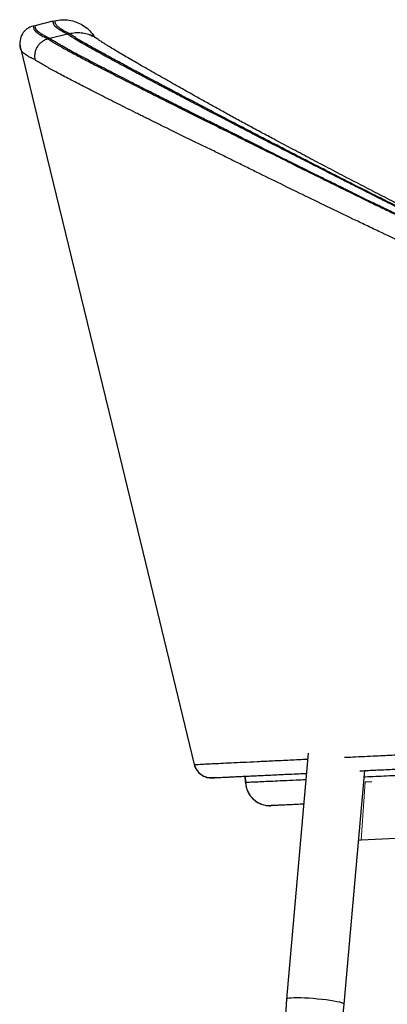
# Model space of a CAD drawing. Header units: millimetres. Extents: x 76 to 204, y 91 to 184.
# Tile 3 of 21: x 76 to 86, y 105 to 131. Entities that reach past the tile are written whole.
import ezdxf

# ---------------------------------------------------------------- set-up
doc = ezdxf.new("R2010")
doc.units = ezdxf.units.MM

msp = doc.modelspace()

# ---------------------------------------------------------------- linework, layer by layer
at = {"color": 7, "linetype": 'Continuous', "lineweight": 25}
for p, q in [((77.188, 130.509), (76.722, 130.396)), ((77.188, 130.509), (77.237, 130.521)), ((76.722, 130.396), (76.673, 130.384)), ((77.563, 130.179), (77.612, 130.191)), ((77.108, 130.067), (77.061, 130.055)), ((77.563, 130.179), (77.108, 130.067)), ((83.791, 111.577), (83.233, 105.206)), ((84.728, 105.076), (85.257, 111.122)), ((81.286, 110.944), (81.388, 110.948)), ((82.162, 110.976), (82.17, 110.82)), ((82.17, 110.82), (82.163, 110.976)), ((93.239, 109.693), (85.166, 109.321)), ((83.233, 105.206), (82.318, 91.305)), ((83.215, 91.226), (84.728, 105.075))]:
    msp.add_line(p, q, dxfattribs=at)
at = {"color": 8, "linetype": 'Continuous', "lineweight": 25}
for p, q in [((80.845, 111.279), (80.845, 111.279)), ((82.17, 110.82), (82.163, 110.976))]:
    msp.add_line(p, q, dxfattribs=at)
at = {"color": 144, "linetype": 'Continuous', "lineweight": 18}
for p, q in [((85.268, 110.828), (85.166, 109.321)), ((85.441, 110.835), (85.268, 110.828)), ((85.166, 109.321), (85.099, 109.318))]:
    msp.add_line(p, q, dxfattribs=at)
at = {"color": 7, "linetype": 'Continuous', "lineweight": 25, "flags": 128}
for points in [[(76.342, 129.84), (76.342, 129.84), (76.343, 129.835), (76.344, 129.834), (76.344, 129.834), (76.344, 129.834), (76.344, 129.834), (76.344, 129.834), (76.344, 129.834), (76.344, 129.834), (76.338, 129.863), (76.335, 129.881), (76.334, 129.89), (76.334, 129.889), (76.335, 129.878), (76.338, 129.852), (76.345, 129.811), (76.352, 129.785)], [(76.347, 129.82), (76.954, 127.32), (78.707, 120.093), (79.708, 115.966), (80.419, 113.034), (80.844, 111.281), (80.845, 111.279)], [(80.845, 111.279), (80.845, 111.279), (80.845, 111.279)], [(84.728, 105.075), (84.723, 105.085), (84.701, 105.099), (84.662, 105.113), (84.608, 105.128), (84.538, 105.143), (84.456, 105.158), (84.362, 105.173), (84.26, 105.187), (84.151, 105.2), (84.038, 105.212), (83.923, 105.222), (83.81, 105.23), (83.701, 105.236), (83.599, 105.239), (83.505, 105.241), (83.423, 105.24), (83.353, 105.237), (83.299, 105.231), (83.26, 105.223), (83.238, 105.214), (83.233, 105.206)]]:
    msp.add_lwpolyline(points, dxfattribs=at)
at = {"color": 7, "linetype": 'Continuous', "lineweight": 25}
for centre, radius, start, end in [((81.282, 111.385), 0.45, 193.6275, 276.0723), ((82.804, 110.849), 0.635, 182.6204, 272.6033)]:
    msp.add_arc(centre, radius, start, end, dxfattribs=at)
for points, knots in [([(77.563, 130.179), (77.539, 130.19), (77.515, 130.202), (77.482, 130.218), (77.471, 130.224), (77.455, 130.232), (77.45, 130.234), (77.44, 130.24), (77.435, 130.243), (77.411, 130.256), (77.394, 130.266), (77.369, 130.282), (77.362, 130.287), (77.351, 130.295), (77.347, 130.297), (77.34, 130.302), (77.336, 130.305), (77.326, 130.312), (77.32, 130.317), (77.307, 130.326), (77.301, 130.331), (77.283, 130.344), (77.272, 130.353), (77.257, 130.366), (77.252, 130.37), (77.244, 130.379), (77.24, 130.383), (77.233, 130.391), (77.229, 130.395), (77.225, 130.401), (77.223, 130.403), (77.22, 130.407), (77.219, 130.409), (77.213, 130.418), (77.21, 130.426), (77.205, 130.44), (77.203, 130.447), (77.201, 130.459), (77.199, 130.465), (77.197, 130.473), (77.197, 130.475), (77.195, 130.48), (77.195, 130.482), (77.19, 130.501), (77.188, 130.509), (77.188, 130.509)], [0.0000131, 0.0000131, 0.0000131, 0.0000131, 0.0312826, 0.0312826, 0.0469173, 0.0469173, 0.0547346, 0.0547346, 0.062552, 0.062552, 0.0938214, 0.0938214, 0.1094562, 0.1094562, 0.1172735, 0.1172735, 0.1250909, 0.1250909, 0.1407256, 0.1407256, 0.1563603, 0.1563603, 0.1876297, 0.1876297, 0.2032645, 0.2032645, 0.2188992, 0.2188992, 0.2345339, 0.2345339, 0.2423512, 0.2423512, 0.2501686, 0.2501686, 0.281438, 0.281438, 0.3127075, 0.3127075, 0.3439769, 0.3439769, 0.3596116, 0.3596116, 0.3752463, 0.3752463, 0.5003241, 0.5003241, 0.5003241, 0.5003241]), ([(77.237, 130.521), (77.298, 130.532), (77.421, 130.555), (77.608, 130.542), (77.79, 130.496), (77.959, 130.415), (78.107, 130.301), (78.21, 130.194), (78.251, 130.121), (78.261, 130.102)], [0, 0, 0, 0, 0.1574798, 0.3149597, 0.4724395, 0.6299194, 0.7873992, 0.9448791, 1, 1, 1, 1]), ([(77.611, 130.191), (77.587, 130.202), (77.564, 130.213), (77.52, 130.235), (77.499, 130.246), (77.461, 130.267), (77.443, 130.278), (77.411, 130.298), (77.396, 130.308), (77.376, 130.323), (77.369, 130.328), (77.356, 130.338), (77.35, 130.342), (77.332, 130.356), (77.321, 130.365), (77.301, 130.382), (77.293, 130.39), (77.278, 130.407), (77.272, 130.415), (77.262, 130.43), (77.259, 130.438), (77.254, 130.452), (77.252, 130.459), (77.248, 130.477), (77.245, 130.488), (77.239, 130.513), (77.237, 130.521), (77.237, 130.521)], [0, 0, 0, 0, 0.0625, 0.0625, 0.125, 0.125, 0.1875, 0.1875, 0.25, 0.25, 0.28125, 0.28125, 0.3125, 0.3125, 0.375, 0.375, 0.4375, 0.4375, 0.5, 0.5, 0.5625, 0.5625, 0.625, 0.625, 0.75, 0.75, 1, 1, 1, 1]), ([(76.673, 130.384), (76.616, 130.371), (76.562, 130.345), (76.466, 130.276), (76.426, 130.232), (76.364, 130.131), (76.344, 130.075), (76.326, 129.958), (76.328, 129.898), (76.342, 129.841)], [0, 0, 0, 0, 0.25, 0.25, 0.5, 0.5, 0.75, 0.75, 1, 1, 1, 1]), ([(76.673, 130.384), (76.673, 130.384), (76.675, 130.376), (76.682, 130.349), (76.685, 130.338), (76.689, 130.319), (76.691, 130.312), (76.696, 130.297), (76.7, 130.29), (76.711, 130.275), (76.717, 130.267), (76.729, 130.255), (76.733, 130.251), (76.742, 130.243), (76.747, 130.238), (76.757, 130.23), (76.763, 130.226), (76.774, 130.217), (76.78, 130.212), (76.793, 130.203), (76.799, 130.198), (76.812, 130.189), (76.819, 130.184), (76.84, 130.169), (76.856, 130.159), (76.889, 130.139), (76.907, 130.129), (76.946, 130.109), (76.967, 130.098), (77.001, 130.082), (77.012, 130.077), (77.03, 130.069), (77.036, 130.066), (77.049, 130.061), (77.055, 130.058), (77.061, 130.055)], [0, 0, 0, 0, 0.25, 0.25, 0.375, 0.375, 0.4375, 0.4375, 0.5, 0.5, 0.5625, 0.5625, 0.59375, 0.59375, 0.625, 0.625, 0.65625, 0.65625, 0.6875, 0.6875, 0.71875, 0.71875, 0.75, 0.75, 0.8125, 0.8125, 0.875, 0.875, 0.9375, 0.9375, 0.96875, 0.96875, 0.984375, 0.984375, 1, 1, 1, 1]), ([(77.108, 130.067), (77.083, 130.078), (77.059, 130.089), (77.024, 130.105), (77.013, 130.111), (76.996, 130.119), (76.991, 130.122), (76.981, 130.127), (76.975, 130.13), (76.96, 130.138), (76.951, 130.143), (76.932, 130.153), (76.924, 130.159), (76.907, 130.169), (76.899, 130.174), (76.888, 130.182), (76.884, 130.184), (76.877, 130.189), (76.873, 130.192), (76.863, 130.199), (76.856, 130.204), (76.846, 130.211), (76.843, 130.213), (76.837, 130.218), (76.834, 130.22), (76.819, 130.231), (76.807, 130.24), (76.795, 130.251), (76.792, 130.253), (76.787, 130.257), (76.785, 130.259), (76.778, 130.266), (76.774, 130.27), (76.767, 130.278), (76.763, 130.282), (76.759, 130.288), (76.757, 130.29), (76.754, 130.294), (76.753, 130.296), (76.747, 130.305), (76.743, 130.313), (76.738, 130.327), (76.737, 130.334), (76.734, 130.346), (76.733, 130.352), (76.731, 130.36), (76.73, 130.362), (76.729, 130.367), (76.728, 130.369), (76.724, 130.388), (76.722, 130.396), (76.722, 130.396)], [0.0000066, 0.0000066, 0.0000066, 0.0000066, 0.0312765, 0.0312765, 0.0469114, 0.0469114, 0.0547288, 0.0547288, 0.0625463, 0.0625463, 0.0781812, 0.0781812, 0.0938161, 0.0938161, 0.1094511, 0.1094511, 0.1172685, 0.1172685, 0.125086, 0.125086, 0.1407209, 0.1407209, 0.1485384, 0.1485384, 0.1563558, 0.1563558, 0.1876257, 0.1876257, 0.1954431, 0.1954431, 0.2032606, 0.2032606, 0.2188955, 0.2188955, 0.2345304, 0.2345304, 0.2423479, 0.2423479, 0.2501653, 0.2501653, 0.2814352, 0.2814352, 0.312705, 0.312705, 0.3439749, 0.3439749, 0.3596098, 0.3596098, 0.3752447, 0.3752447, 0.5003241, 0.5003241, 0.5003241, 0.5003241]), ([(77.612, 130.191), (77.662, 130.201), (77.765, 130.221), (77.92, 130.217), (78.073, 130.189), (78.216, 130.133), (78.318, 130.077), (78.365, 130.035), (78.375, 130.026)], [0, 0, 0, 0, 0.1879456, 0.3813429, 0.5692881, 0.7626805, 0.9506907, 1, 1, 1, 1]), ([(95.757, 121.173), (95.534, 121.285), (95.31, 121.395), (94.973, 121.558), (94.86, 121.611), (94.635, 121.718), (94.522, 121.772), (94.296, 121.877), (94.182, 121.93), (94.012, 122.009), (93.956, 122.035), (93.842, 122.088), (93.786, 122.114), (93.616, 122.193), (93.502, 122.245), (93.275, 122.35), (93.161, 122.402), (92.82, 122.558), (92.593, 122.662), (92.137, 122.87), (91.909, 122.974), (91.566, 123.13), (91.452, 123.182), (91.282, 123.26), (91.225, 123.286), (91.111, 123.338), (91.054, 123.364), (90.769, 123.494), (90.542, 123.598), (90.202, 123.755), (90.088, 123.807), (89.862, 123.912), (89.749, 123.964), (89.523, 124.069), (89.41, 124.122), (89.241, 124.2), (89.185, 124.227), (89.073, 124.279), (89.017, 124.306), (88.905, 124.358), (88.849, 124.384), (88.737, 124.437), (88.681, 124.464), (88.514, 124.543), (88.403, 124.595), (88.07, 124.754), (87.849, 124.86), (87.409, 125.072), (87.189, 125.179), (86.862, 125.339), (86.754, 125.393), (86.537, 125.5), (86.428, 125.554), (85.889, 125.822), (85.465, 126.036), (84.629, 126.459), (84.218, 126.669), (83.408, 127.084), (83.009, 127.289), (82.568, 127.517), (82.519, 127.542), (82.422, 127.593), (82.373, 127.618), (82.277, 127.669), (82.229, 127.694), (82.132, 127.745), (82.084, 127.77), (81.988, 127.82), (81.94, 127.845), (81.845, 127.894), (81.797, 127.919), (81.656, 127.993), (81.563, 128.042), (81.287, 128.186), (81.108, 128.28), (80.89, 128.394), (80.847, 128.417), (80.761, 128.462), (80.718, 128.484), (80.655, 128.518), (80.634, 128.529), (80.592, 128.551), (80.57, 128.562), (80.508, 128.595), (80.466, 128.617), (80.384, 128.66), (80.344, 128.682), (80.263, 128.724), (80.222, 128.746), (80.142, 128.788), (80.103, 128.809), (80.024, 128.85), (79.985, 128.871), (79.792, 128.973), (79.642, 129.053), (79.461, 129.149), (79.426, 129.169), (79.355, 129.207), (79.319, 129.225), (79.215, 129.281), (79.147, 129.318), (78.949, 129.424), (78.824, 129.492), (78.589, 129.62), (78.478, 129.681), (78.268, 129.796), (78.17, 129.851), (77.988, 129.955), (77.903, 130.004), (77.787, 130.074), (77.75, 130.098), (77.696, 130.132), (77.679, 130.144), (77.645, 130.167), (77.628, 130.179), (77.612, 130.191)], [0, 0, 0, 0, 0.03125, 0.03125, 0.046875, 0.046875, 0.0625, 0.0625, 0.078125, 0.078125, 0.085937, 0.085937, 0.09375, 0.09375, 0.109375, 0.109375, 0.125, 0.125, 0.15625, 0.15625, 0.1875, 0.1875, 0.203125, 0.203125, 0.210937, 0.210937, 0.21875, 0.21875, 0.25, 0.25, 0.265625, 0.265625, 0.28125, 0.28125, 0.296875, 0.296875, 0.304687, 0.304687, 0.3125, 0.3125, 0.320312, 0.320312, 0.328125, 0.328125, 0.34375, 0.34375, 0.375, 0.375, 0.40625, 0.40625, 0.421875, 0.421875, 0.4375, 0.4375, 0.5, 0.5, 0.5625, 0.5625, 0.625, 0.625, 0.632812, 0.632812, 0.640625, 0.640625, 0.648437, 0.648437, 0.65625, 0.65625, 0.664062, 0.664062, 0.671875, 0.671875, 0.6875, 0.6875, 0.71875, 0.71875, 0.726562, 0.726562, 0.734375, 0.734375, 0.738281, 0.738281, 0.742187, 0.742187, 0.75, 0.75, 0.757812, 0.757812, 0.765625, 0.765625, 0.773437, 0.773437, 0.78125, 0.78125, 0.8125, 0.8125, 0.820312, 0.820312, 0.828125, 0.828125, 0.84375, 0.84375, 0.875, 0.875, 0.90625, 0.90625, 0.9375, 0.9375, 0.96875, 0.96875, 0.984375, 0.984375, 0.992188, 0.992188, 1, 1, 1, 1]), ([(77.061, 130.055), (77.033, 130.048), (77.006, 130.038), (76.966, 130.02), (76.953, 130.013), (76.928, 129.999), (76.916, 129.99), (76.88, 129.965), (76.858, 129.945), (76.818, 129.902), (76.8, 129.879), (76.768, 129.829), (76.755, 129.803), (76.739, 129.762), (76.734, 129.748), (76.726, 129.719), (76.719, 129.691), (76.715, 129.662), (76.712, 129.633), (76.712, 129.618), (76.712, 129.589), (76.712, 129.574), (76.715, 129.553), (76.716, 129.546), (76.718, 129.531), (76.719, 129.524), (76.72, 129.517)], [0, 0, 0, 0, 0.125, 0.125, 0.1875, 0.1875, 0.25, 0.25, 0.375, 0.375, 0.5, 0.5, 0.625, 0.625, 0.6875, 0.6875, 0.75, 0.8125, 0.8125, 0.875, 0.875, 0.9375, 0.9375, 0.96875, 0.96875, 1, 1, 1, 1]), ([(77.061, 130.055), (77.065, 130.052), (77.069, 130.049), (77.078, 130.043), (77.082, 130.04), (77.095, 130.031), (77.103, 130.025), (77.129, 130.008), (77.147, 129.997), (77.202, 129.963), (77.239, 129.94), (77.359, 129.87), (77.446, 129.822), (77.634, 129.719), (77.735, 129.665), (77.898, 129.579), (77.954, 129.549), (78.069, 129.489), (78.128, 129.458), (78.31, 129.363), (78.438, 129.296), (78.641, 129.192), (78.71, 129.157), (78.852, 129.084), (78.925, 129.047), (79.147, 128.934), (79.3, 128.856), (79.537, 128.736), (79.617, 128.696), (79.739, 128.634), (79.78, 128.614), (79.863, 128.572), (79.905, 128.551), (79.989, 128.509), (80.031, 128.488), (80.116, 128.445), (80.159, 128.424), (80.246, 128.38), (80.289, 128.359), (80.377, 128.315), (80.421, 128.293), (80.51, 128.248), (80.555, 128.226), (80.646, 128.181), (80.691, 128.158), (80.828, 128.09), (80.921, 128.044), (81.203, 127.904), (81.395, 127.809), (81.692, 127.663), (81.791, 127.613), (81.941, 127.538), (81.991, 127.513), (82.092, 127.462), (82.142, 127.437), (82.395, 127.311), (82.599, 127.209), (83.012, 127.003), (83.22, 126.9), (83.64, 126.691), (83.852, 126.587), (84.279, 126.376), (84.494, 126.27), (84.927, 126.058), (85.145, 125.952), (85.474, 125.791), (85.584, 125.738), (85.806, 125.631), (85.917, 125.577), (86.473, 125.309), (86.922, 125.096), (87.603, 124.778), (87.831, 124.672), (88.175, 124.514), (88.29, 124.462), (88.463, 124.383), (88.521, 124.356), (88.636, 124.304), (88.694, 124.278), (88.868, 124.199), (88.984, 124.146), (89.216, 124.041), (89.333, 123.989), (89.683, 123.832), (89.917, 123.728), (90.385, 123.52), (90.62, 123.416), (90.973, 123.26), (91.091, 123.208), (91.327, 123.105), (91.444, 123.053), (91.798, 122.897), (92.033, 122.794), (92.505, 122.587), (92.74, 122.484), (93.093, 122.328), (93.211, 122.276), (93.387, 122.198), (93.445, 122.172), (93.563, 122.119), (93.621, 122.093), (93.796, 122.013), (93.912, 121.958), (94.145, 121.85), (94.261, 121.796), (94.494, 121.687), (94.61, 121.633), (94.842, 121.523), (94.957, 121.467), (95.304, 121.3), (95.535, 121.188), (95.764, 121.072)], [0, 0, 0, 0, 0.001953, 0.001953, 0.003906, 0.003906, 0.007812, 0.007812, 0.015625, 0.015625, 0.03125, 0.03125, 0.0625, 0.0625, 0.09375, 0.09375, 0.109375, 0.109375, 0.125, 0.125, 0.15625, 0.15625, 0.171875, 0.171875, 0.1875, 0.1875, 0.21875, 0.21875, 0.234375, 0.234375, 0.242188, 0.242188, 0.25, 0.25, 0.257813, 0.257813, 0.265625, 0.265625, 0.273438, 0.273438, 0.28125, 0.28125, 0.289063, 0.289063, 0.296875, 0.296875, 0.3125, 0.3125, 0.34375, 0.34375, 0.359375, 0.359375, 0.367188, 0.367188, 0.375, 0.375, 0.40625, 0.40625, 0.4375, 0.4375, 0.46875, 0.46875, 0.5, 0.5, 0.53125, 0.53125, 0.546875, 0.546875, 0.5625, 0.5625, 0.625, 0.625, 0.65625, 0.65625, 0.671875, 0.671875, 0.679688, 0.679688, 0.6875, 0.6875, 0.703125, 0.703125, 0.71875, 0.71875, 0.75, 0.75, 0.78125, 0.78125, 0.796875, 0.796875, 0.8125, 0.8125, 0.84375, 0.84375, 0.875, 0.875, 0.890625, 0.890625, 0.898438, 0.898438, 0.90625, 0.90625, 0.921875, 0.921875, 0.9375, 0.9375, 0.953125, 0.953125, 0.96875, 0.96875, 1, 1, 1, 1]), ([(95.763, 121.081), (95.603, 121.162), (95.428, 121.248), (95.147, 121.385), (95.05, 121.431), (94.847, 121.528), (94.74, 121.579), (94.515, 121.685), (94.397, 121.741), (94.149, 121.856), (94.016, 121.918), (93.8, 122.019), (93.726, 122.053), (93.57, 122.125), (93.488, 122.161), (93.235, 122.274), (93.054, 122.354), (92.767, 122.481), (92.669, 122.524), (92.465, 122.614), (92.359, 122.661), (92.029, 122.806), (91.794, 122.91), (91.418, 123.075), (91.289, 123.132), (91.023, 123.25), (90.89, 123.308), (90.495, 123.483), (90.235, 123.599), (89.849, 123.771), (89.722, 123.828), (89.468, 123.942), (89.346, 123.997), (89.111, 124.103), (88.999, 124.154), (88.837, 124.227), (88.786, 124.251), (88.676, 124.301), (88.619, 124.327), (88.439, 124.409), (88.309, 124.468), (88.136, 124.548), (88.1, 124.564), (88.028, 124.598), (87.992, 124.614), (87.889, 124.662), (87.826, 124.691), (87.531, 124.828), (87.372, 124.903), (87.279, 124.947), (87.269, 124.951), (87.25, 124.96), (87.24, 124.965), (87.21, 124.979), (87.191, 124.988), (87.132, 125.016), (87.092, 125.034), (86.973, 125.091), (86.892, 125.129), (86.729, 125.206), (86.647, 125.245), (86.544, 125.295), (86.524, 125.304), (86.474, 125.328), (86.445, 125.342), (86.377, 125.374), (86.339, 125.393), (86.254, 125.433), (86.207, 125.456), (86.054, 125.53), (85.966, 125.572), (85.855, 125.626), (85.822, 125.642), (85.762, 125.671), (85.733, 125.685), (85.589, 125.755), (85.481, 125.808), (85.178, 125.955), (85.005, 126.04), (84.821, 126.13), (84.786, 126.148), (84.719, 126.181), (84.688, 126.196), (84.594, 126.242), (84.535, 126.271), (84.421, 126.328), (84.367, 126.354), (84.262, 126.406), (84.211, 126.431), (84.061, 126.505), (83.964, 126.553), (83.78, 126.645), (83.692, 126.688), (83.438, 126.814), (83.276, 126.895), (82.966, 127.049), (82.819, 127.123), (82.531, 127.267), (82.391, 127.337), (82.189, 127.438), (82.122, 127.472), (82.022, 127.523), (81.988, 127.539), (81.922, 127.573), (81.889, 127.589), (81.792, 127.638), (81.729, 127.669), (81.609, 127.729), (81.552, 127.757), (81.437, 127.814), (81.38, 127.842), (81.267, 127.899), (81.211, 127.926), (81.105, 127.979), (81.055, 128.004), (80.957, 128.053), (80.911, 128.076), (80.82, 128.121), (80.775, 128.144), (80.687, 128.188), (80.645, 128.209), (80.56, 128.251), (80.519, 128.272), (80.436, 128.313), (80.396, 128.334), (80.315, 128.374), (80.276, 128.394), (80.198, 128.433), (80.158, 128.453), (80.097, 128.483), (80.077, 128.494), (80.037, 128.514), (80.018, 128.523), (79.96, 128.553), (79.92, 128.573), (79.842, 128.612), (79.804, 128.631), (79.727, 128.67), (79.688, 128.69), (79.494, 128.789), (79.339, 128.867), (79.033, 129.024), (78.88, 129.102), (78.581, 129.256), (78.434, 129.332), (78.15, 129.48), (78.009, 129.554), (77.808, 129.662), (77.742, 129.697), (77.647, 129.749), (77.615, 129.766), (77.553, 129.8), (77.523, 129.816), (77.462, 129.85), (77.432, 129.867), (77.372, 129.901), (77.343, 129.918), (77.299, 129.944), (77.285, 129.952), (77.256, 129.97), (77.241, 129.979), (77.221, 129.991), (77.217, 129.994), (77.209, 129.999), (77.205, 130.001), (77.192, 130.01), (77.182, 130.016), (77.164, 130.028), (77.157, 130.032), (77.147, 130.039), (77.144, 130.042), (77.138, 130.046), (77.135, 130.048), (77.127, 130.053), (77.123, 130.056), (77.116, 130.061), (77.112, 130.064), (77.108, 130.067)], [0, 0, 0, 0, 0.0156248, 0.0156248, 0.0234371, 0.0234371, 0.0312495, 0.0312495, 0.0390619, 0.0390619, 0.0468743, 0.0468743, 0.0507805, 0.0507805, 0.0546867, 0.0546867, 0.062499, 0.062499, 0.0664052, 0.0664052, 0.0703114, 0.0703114, 0.0781238, 0.0781238, 0.08203, 0.08203, 0.0859362, 0.0859362, 0.0937486, 0.0937486, 0.0976547, 0.0976547, 0.1015609, 0.1015609, 0.1054671, 0.1054671, 0.1074202, 0.1074202, 0.1093733, 0.1093733, 0.1132795, 0.1132795, 0.114256, 0.114256, 0.1152326, 0.1152326, 0.1171857, 0.1171857, 0.1249981, 0.1249981, 0.1259746, 0.1259746, 0.1269512, 0.1269512, 0.1289043, 0.1289043, 0.1328104, 0.1328104, 0.1406228, 0.1406228, 0.1484352, 0.1484352, 0.1503883, 0.1503883, 0.1523414, 0.1523414, 0.1542945, 0.1542945, 0.1562476, 0.1562476, 0.1601538, 0.1601538, 0.1621069, 0.1621069, 0.16406, 0.16406, 0.1718723, 0.1718723, 0.1874971, 0.1874971, 0.1914033, 0.1914033, 0.1953095, 0.1953095, 0.2031219, 0.2031219, 0.2109342, 0.2109342, 0.2187466, 0.2187466, 0.2343714, 0.2343714, 0.2499961, 0.2499961, 0.2812457, 0.2812457, 0.3124952, 0.3124952, 0.3437447, 0.3437447, 0.3593694, 0.3593694, 0.3671818, 0.3671818, 0.3749942, 0.3749942, 0.390619, 0.390619, 0.4062437, 0.4062437, 0.4218685, 0.4218685, 0.4374932, 0.4374932, 0.453118, 0.453118, 0.4687428, 0.4687428, 0.4843675, 0.4843675, 0.4999923, 0.4999923, 0.515617, 0.515617, 0.5312418, 0.5312418, 0.5468665, 0.5468665, 0.5624913, 0.5624913, 0.5703037, 0.5703037, 0.5781161, 0.5781161, 0.5937408, 0.5937408, 0.6093656, 0.6093656, 0.6249903, 0.6249903, 0.6874894, 0.6874894, 0.7499884, 0.7499884, 0.8124874, 0.8124874, 0.8749865, 0.8749865, 0.906236, 0.906236, 0.9218607, 0.9218607, 0.9374855, 0.9374855, 0.9531103, 0.9531103, 0.968735, 0.968735, 0.9765474, 0.9765474, 0.9843598, 0.9843598, 0.9863129, 0.9863129, 0.988266, 0.988266, 0.9921722, 0.9921722, 0.9941253, 0.9941253, 0.9951018, 0.9951018, 0.9960783, 0.9960783, 0.9980314, 0.9980314, 0.9999845, 0.9999845, 0.9999845, 0.9999845]), ([(95.758, 121.164), (95.597, 121.245), (95.423, 121.331), (95.142, 121.468), (95.045, 121.514), (94.842, 121.611), (94.735, 121.662), (94.51, 121.769), (94.392, 121.824), (94.144, 121.94), (94.011, 122.002), (93.722, 122.135), (93.567, 122.206), (93.235, 122.358), (93.06, 122.438), (92.78, 122.566), (92.685, 122.609), (92.487, 122.699), (92.383, 122.746), (92.063, 122.892), (91.834, 122.996), (91.468, 123.162), (91.342, 123.219), (91.083, 123.337), (90.954, 123.396), (90.569, 123.571), (90.315, 123.688), (89.94, 123.86), (89.816, 123.918), (89.569, 124.032), (89.449, 124.087), (89.221, 124.193), (89.111, 124.245), (88.954, 124.318), (88.904, 124.342), (88.797, 124.392), (88.741, 124.418), (88.566, 124.5), (88.439, 124.56), (88.27, 124.64), (88.236, 124.657), (88.166, 124.69), (88.13, 124.707), (88.03, 124.754), (87.968, 124.784), (87.681, 124.921), (87.526, 124.996), (87.435, 125.04), (87.426, 125.044), (87.407, 125.054), (87.397, 125.058), (87.368, 125.072), (87.349, 125.081), (87.292, 125.109), (87.253, 125.128), (87.137, 125.185), (87.058, 125.223), (86.899, 125.3), (86.819, 125.34), (86.718, 125.389), (86.699, 125.399), (86.651, 125.423), (86.622, 125.437), (86.556, 125.469), (86.519, 125.487), (86.436, 125.529), (86.39, 125.551), (86.24, 125.625), (86.155, 125.668), (86.047, 125.722), (86.014, 125.738), (85.956, 125.767), (85.928, 125.781), (85.787, 125.851), (85.682, 125.904), (85.387, 126.052), (85.218, 126.137), (85.038, 126.228), (85.004, 126.245), (84.939, 126.278), (84.908, 126.294), (84.817, 126.34), (84.759, 126.369), (84.648, 126.425), (84.595, 126.452), (84.493, 126.504), (84.443, 126.529), (84.296, 126.604), (84.203, 126.652), (84.023, 126.743), (83.937, 126.787), (83.689, 126.914), (83.531, 126.995), (83.228, 127.149), (83.084, 127.223), (82.803, 127.368), (82.667, 127.438), (82.469, 127.54), (82.404, 127.574), (82.306, 127.624), (82.273, 127.641), (82.209, 127.675), (82.176, 127.691), (82.082, 127.74), (82.022, 127.771), (81.906, 127.831), (81.851, 127.86), (81.74, 127.917), (81.686, 127.946), (81.577, 128.002), (81.524, 128.03), (81.422, 128.083), (81.373, 128.108), (81.279, 128.157), (81.235, 128.18), (81.103, 128.249), (81.019, 128.293), (80.857, 128.377), (80.778, 128.419), (80.662, 128.48), (80.624, 128.5), (80.549, 128.539), (80.511, 128.559), (80.452, 128.59), (80.432, 128.6), (80.394, 128.62), (80.376, 128.63), (80.32, 128.659), (80.281, 128.68), (80.206, 128.719), (80.17, 128.738), (80.095, 128.777), (80.058, 128.797), (79.871, 128.896), (79.721, 128.975), (79.426, 129.132), (79.278, 129.211), (78.99, 129.365), (78.848, 129.442), (78.642, 129.553), (78.574, 129.59), (78.439, 129.664), (78.372, 129.701), (78.242, 129.773), (78.179, 129.808), (78.086, 129.86), (78.055, 129.877), (77.996, 129.911), (77.966, 129.928), (77.878, 129.979), (77.82, 130.013), (77.749, 130.056), (77.735, 130.065), (77.707, 130.082), (77.693, 130.091), (77.674, 130.103), (77.67, 130.106), (77.662, 130.111), (77.658, 130.113), (77.645, 130.122), (77.635, 130.129), (77.618, 130.141), (77.612, 130.145), (77.602, 130.152), (77.599, 130.154), (77.593, 130.158), (77.59, 130.16), (77.582, 130.166), (77.578, 130.169), (77.571, 130.174), (77.567, 130.177), (77.563, 130.179)], [0, 0, 0, 0, 0.013667, 0.013667, 0.0205005, 0.0205005, 0.027334, 0.027334, 0.0341675, 0.0341675, 0.0410011, 0.0410011, 0.0478346, 0.0478346, 0.0546681, 0.0546681, 0.0580848, 0.0580848, 0.0615016, 0.0615016, 0.0683351, 0.0683351, 0.0717518, 0.0717518, 0.0751686, 0.0751686, 0.0820021, 0.0820021, 0.0854189, 0.0854189, 0.0888356, 0.0888356, 0.0922524, 0.0922524, 0.0939607, 0.0939607, 0.0956691, 0.0956691, 0.0990859, 0.0990859, 0.0999401, 0.0999401, 0.1007943, 0.1007943, 0.1025026, 0.1025026, 0.1093361, 0.1093361, 0.1101903, 0.1101903, 0.1110445, 0.1110445, 0.1127529, 0.1127529, 0.1161697, 0.1161697, 0.1230032, 0.1230032, 0.1298367, 0.1298367, 0.131545, 0.131545, 0.1332534, 0.1332534, 0.1349618, 0.1349618, 0.1366702, 0.1366702, 0.1400869, 0.1400869, 0.1417953, 0.1417953, 0.1435037, 0.1435037, 0.1503372, 0.1503372, 0.1640042, 0.1640042, 0.167421, 0.167421, 0.1708377, 0.1708377, 0.1776712, 0.1776712, 0.1845047, 0.1845047, 0.1913382, 0.1913382, 0.2050053, 0.2050053, 0.2186723, 0.2186723, 0.2460063, 0.2460063, 0.2733404, 0.2733404, 0.3006744, 0.3006744, 0.3143414, 0.3143414, 0.3211749, 0.3211749, 0.3280084, 0.3280084, 0.3416754, 0.3416754, 0.3553425, 0.3553425, 0.3690095, 0.3690095, 0.3826765, 0.3826765, 0.3963435, 0.3963435, 0.4100105, 0.4100105, 0.4373446, 0.4373446, 0.4646786, 0.4646786, 0.4783456, 0.4783456, 0.4920126, 0.4920126, 0.4988461, 0.4988461, 0.5056797, 0.5056797, 0.5193467, 0.5193467, 0.5330137, 0.5330137, 0.5466807, 0.5466807, 0.6013488, 0.6013488, 0.6560168, 0.6560168, 0.7106849, 0.7106849, 0.738019, 0.738019, 0.765353, 0.765353, 0.792687, 0.792687, 0.806354, 0.806354, 0.8200211, 0.8200211, 0.8473551, 0.8473551, 0.8541886, 0.8541886, 0.8610221, 0.8610221, 0.8627305, 0.8627305, 0.8644389, 0.8644389, 0.8678556, 0.8678556, 0.869564, 0.869564, 0.8704182, 0.8704182, 0.8712724, 0.8712724, 0.8729808, 0.8729808, 0.8746891, 0.8746891, 0.8746891, 0.8746891]), ([(78.156, 130.163), (78.158, 130.161), (78.161, 130.159), (78.177, 130.146), (78.192, 130.132), (78.203, 130.121), (78.204, 130.12)], [0, 0, 0, 0, 0.363266, 0.682976, 0.964143, 1, 1, 1, 1]), ([(78.217, 130.13), (78.213, 130.132), (78.194, 130.14), (78.175, 130.151), (78.158, 130.161), (78.157, 130.162), (78.157, 130.162)], [0, 0, 0, 0, 0.098172, 0.449968, 0.772283, 1, 1, 1, 1]), ([(78.261, 130.102), (78.29, 130.087), (78.332, 130.065), (78.366, 130.034), (78.376, 130.025)], [0, 0, 0, 0, 0.704551, 1, 1, 1, 1]), ([(95.751, 121.188), (95.684, 121.222), (95.326, 121.401), (94.724, 121.691), (93.99, 122.035), (93.376, 122.319), (92.846, 122.563), (92.346, 122.792), (91.859, 123.016), (91.356, 123.25), (90.845, 123.487), (90.321, 123.733), (89.797, 123.98), (89.275, 124.228), (88.754, 124.477), (88.236, 124.728), (87.721, 124.979), (87.211, 125.231), (86.705, 125.483), (86.206, 125.735), (85.712, 125.987), (85.221, 126.241), (84.737, 126.493), (84.261, 126.741), (83.8, 126.984), (83.349, 127.222), (82.946, 127.436), (82.581, 127.631), (82.257, 127.806), (81.936, 127.98), (81.627, 128.151), (81.328, 128.316), (81.041, 128.477), (80.767, 128.631), (80.504, 128.779), (80.264, 128.914), (80.042, 129.039), (79.834, 129.157), (79.629, 129.274), (79.432, 129.387), (79.247, 129.494), (79.074, 129.594), (78.914, 129.689), (78.768, 129.776), (78.649, 129.848), (78.553, 129.908), (78.482, 129.954), (78.425, 129.992), (78.391, 130.017), (78.38, 130.026), (78.377, 130.028)], [0, 0, 0, 0, 0.009663, 0.051697, 0.086182, 0.114236, 0.138913, 0.161225, 0.185009, 0.207803, 0.232618, 0.257519, 0.282501, 0.307551, 0.332656, 0.3578, 0.382969, 0.408145, 0.433307, 0.458436, 0.483515, 0.50863, 0.534181, 0.55909, 0.583731, 0.608144, 0.632367, 0.650316, 0.669214, 0.688062, 0.706768, 0.725324, 0.743722, 0.761964, 0.780052, 0.797997, 0.813498, 0.82975, 0.846878, 0.864032, 0.881188, 0.89831, 0.915363, 0.9323, 0.949066, 0.960744, 0.972983, 0.984941, 0.99638, 1, 1, 1, 1]), ([(76.342, 129.843), (76.34, 129.85), (76.337, 129.868), (76.335, 129.883), (76.334, 129.892), (76.334, 129.891), (76.335, 129.878), (76.337, 129.858), (76.34, 129.839), (76.342, 129.833)], [0, 0, 0, 0, 0.080411, 0.193665, 0.324657, 0.4789, 0.663574, 0.885579, 1, 1, 1, 1]), ([(76.356, 129.786), (76.352, 129.8), (76.344, 129.834), (76.343, 129.838), (76.342, 129.84)], [0, 0, 0, 0, 0.402519, 1, 1, 1, 1]), ([(95.563, 120.6), (95.332, 120.716), (95.099, 120.83), (94.631, 121.055), (94.397, 121.166), (94.044, 121.331), (93.927, 121.386), (93.692, 121.495), (93.574, 121.549), (93.337, 121.655), (93.218, 121.707), (92.98, 121.811), (92.86, 121.862), (92.501, 122.016), (92.262, 122.119), (91.904, 122.273), (91.784, 122.324), (91.545, 122.427), (91.425, 122.478), (91.186, 122.581), (91.067, 122.632), (90.828, 122.735), (90.709, 122.787), (90.351, 122.941), (90.113, 123.044), (89.638, 123.251), (89.401, 123.354), (89.106, 123.484), (89.047, 123.51), (88.929, 123.562), (88.87, 123.588), (88.752, 123.64), (88.693, 123.666), (88.576, 123.719), (88.517, 123.745), (88.224, 123.875), (87.991, 123.979), (87.527, 124.189), (87.296, 124.294), (86.608, 124.61), (86.154, 124.822), (85.592, 125.088), (85.48, 125.141), (85.256, 125.248), (85.145, 125.301), (84.813, 125.46), (84.593, 125.566), (84.156, 125.777), (83.939, 125.882), (83.509, 126.091), (83.295, 126.196), (82.872, 126.403), (82.662, 126.506), (82.35, 126.659), (82.247, 126.71), (82.042, 126.811), (81.939, 126.861), (81.787, 126.937), (81.736, 126.962), (81.635, 127.012), (81.584, 127.037), (81.434, 127.111), (81.334, 127.16), (81.136, 127.256), (81.038, 127.303), (80.845, 127.397), (80.75, 127.443), (80.562, 127.535), (80.469, 127.58), (80.332, 127.647), (80.286, 127.669), (80.218, 127.703), (80.196, 127.714), (80.151, 127.736), (80.129, 127.747), (80.062, 127.779), (80.018, 127.801), (79.93, 127.844), (79.887, 127.866), (79.8, 127.909), (79.757, 127.93), (79.694, 127.961), (79.672, 127.972), (79.63, 127.993), (79.609, 128.003), (79.546, 128.034), (79.505, 128.055), (79.422, 128.096), (79.381, 128.116), (79.259, 128.177), (79.179, 128.217), (78.943, 128.335), (78.79, 128.411), (78.57, 128.523), (78.497, 128.559), (78.356, 128.631), (78.287, 128.666), (78.086, 128.769), (77.959, 128.834), (77.778, 128.927), (77.719, 128.958), (77.605, 129.018), (77.549, 129.047), (77.388, 129.132), (77.287, 129.186), (77.148, 129.261), (77.103, 129.286), (77.017, 129.334), (76.976, 129.357), (76.897, 129.403), (76.859, 129.426), (76.806, 129.459), (76.788, 129.47), (76.754, 129.493), (76.737, 129.505), (76.72, 129.517)], [0, 0, 0, 0, 0.03125, 0.03125, 0.0625, 0.0625, 0.078125, 0.078125, 0.09375, 0.09375, 0.109375, 0.109375, 0.125, 0.125, 0.15625, 0.15625, 0.171875, 0.171875, 0.1875, 0.1875, 0.203125, 0.203125, 0.21875, 0.21875, 0.25, 0.25, 0.28125, 0.28125, 0.289062, 0.289062, 0.296875, 0.296875, 0.304687, 0.304687, 0.3125, 0.3125, 0.34375, 0.34375, 0.375, 0.375, 0.4375, 0.4375, 0.453125, 0.453125, 0.46875, 0.46875, 0.5, 0.5, 0.53125, 0.53125, 0.5625, 0.5625, 0.59375, 0.59375, 0.609375, 0.609375, 0.625, 0.625, 0.632812, 0.632812, 0.640625, 0.640625, 0.65625, 0.65625, 0.671875, 0.671875, 0.6875, 0.6875, 0.703125, 0.703125, 0.710937, 0.710937, 0.714844, 0.714844, 0.71875, 0.71875, 0.726562, 0.726562, 0.734375, 0.734375, 0.742187, 0.742187, 0.746094, 0.746094, 0.75, 0.75, 0.757812, 0.757812, 0.765625, 0.765625, 0.78125, 0.78125, 0.8125, 0.8125, 0.828125, 0.828125, 0.84375, 0.84375, 0.875, 0.875, 0.890625, 0.890625, 0.90625, 0.90625, 0.9375, 0.9375, 0.953125, 0.953125, 0.96875, 0.96875, 0.984375, 0.984375, 0.992187, 0.992187, 1, 1, 1, 1]), ([(85.127, 111.116), (85.157, 111.117), (85.308, 111.125), (85.605, 111.138), (86.012, 111.157), (86.439, 111.177), (86.867, 111.197), (87.302, 111.218), (87.743, 111.238), (88.191, 111.259), (88.645, 111.28), (89.104, 111.302), (89.57, 111.323), (90.039, 111.345), (90.513, 111.367), (90.991, 111.39), (91.473, 111.412), (91.957, 111.435), (92.444, 111.457), (92.912, 111.479), (93.365, 111.501), (93.829, 111.522), (94.368, 111.548), (95.162, 111.584), (96.552, 111.648), (97.725, 111.702), (98.494, 111.738)], [0, 0, 0, 0, 0.0079796, 0.0403116, 0.0771088, 0.1121501, 0.1471898, 0.1822457, 0.2172549, 0.252178, 0.2871284, 0.3221073, 0.3571051, 0.3921114, 0.4271123, 0.4620969, 0.49713, 0.5321932, 0.5673086, 0.6023906, 0.6328481, 0.6647905, 0.7017762, 0.7485091, 0.8349588, 1, 1, 1, 1]), ([(80.87, 111.207), (80.861, 111.228), (80.85, 111.252), (80.846, 111.277), (80.845, 111.279)], [0, 0, 0, 0, 0.898736, 1, 1, 1, 1]), ([(81.287, 110.936), (81.288, 110.936), (81.294, 110.936), (81.3, 110.936), (81.311, 110.936), (81.327, 110.937), (81.356, 110.938), (81.399, 110.94), (81.458, 110.943), (81.532, 110.947), (81.622, 110.951), (81.728, 110.956), (81.851, 110.962), (81.99, 110.968), (82.143, 110.976), (82.309, 110.983), (82.486, 110.992), (82.675, 111.001), (82.876, 111.01), (83.088, 111.02), (83.311, 111.031), (83.529, 111.041), (83.678, 111.048), (83.745, 111.051)], [0, 0, 0, 0, 0.003388, 0.018098, 0.043128, 0.095451, 0.150605, 0.201659, 0.255785, 0.307652, 0.361949, 0.416855, 0.472428, 0.528766, 0.585774, 0.640747, 0.695085, 0.748818, 0.801982, 0.854623, 0.906794, 0.958553, 1, 1, 1, 1]), ([(82.17, 110.82), (82.172, 110.778), (82.178, 110.737), (82.193, 110.677), (82.199, 110.657), (82.212, 110.618), (82.22, 110.598), (82.247, 110.542), (82.268, 110.506), (82.305, 110.456), (82.318, 110.44), (82.346, 110.409), (82.361, 110.394), (82.407, 110.352), (82.44, 110.328), (82.493, 110.295), (82.512, 110.285), (82.549, 110.267), (82.588, 110.251), (82.627, 110.239), (82.667, 110.229), (82.688, 110.225), (82.729, 110.218), (82.75, 110.216), (82.781, 110.215), (82.792, 110.214), (82.813, 110.214), (82.823, 110.214), (82.833, 110.215)], [0, 0, 0, 0, 0.125, 0.125, 0.1875, 0.1875, 0.25, 0.25, 0.375, 0.375, 0.4375, 0.4375, 0.5, 0.5, 0.625, 0.625, 0.6875, 0.6875, 0.75, 0.8125, 0.8125, 0.875, 0.875, 0.9375, 0.9375, 0.96875, 0.96875, 1, 1, 1, 1]), ([(83.675, 110.254), (83.612, 110.251), (83.463, 110.244), (83.272, 110.235), (83.095, 110.227), (82.975, 110.221), (82.907, 110.218), (82.867, 110.217), (82.839, 110.215), (82.835, 110.215), (82.833, 110.215)], [0, 0, 0, 0, 0.113481, 0.271191, 0.432296, 0.593389, 0.694618, 0.795896, 0.89794, 1, 1, 1, 1])]:
    msp.add_open_spline(points, degree=3, knots=knots, dxfattribs=at)
at = {"color": 8, "linetype": 'Continuous', "lineweight": 25}
for points, knots in [([(76.72, 129.517), (76.687, 129.532), (76.619, 129.562), (76.514, 129.619), (76.434, 129.678), (76.379, 129.727), (76.36, 129.764), (76.357, 129.779), (76.356, 129.786)], [0, 0, 0, 0, 0.137496, 0.274985, 0.551401, 0.714468, 0.877539, 1, 1, 1, 1]), ([(84.735, 111.466), (84.805, 111.469), (85.07, 111.482), (85.499, 111.502), (86.012, 111.526), (86.483, 111.548), (86.882, 111.567), (87.286, 111.586), (87.696, 111.605), (88.299, 111.633), (89.018, 111.667), (89.858, 111.707), (90.713, 111.747), (91.577, 111.787), (92.49, 111.831), (93.45, 111.876), (94.454, 111.923), (95.46, 111.97), (96.466, 112.016), (97.472, 112.063), (98.143, 112.094), (98.479, 112.109)], [0, 0, 0, 0, 0.0183394, 0.0692084, 0.106875, 0.1445413, 0.182176, 0.2009959, 0.238659, 0.2763222, 0.3372333, 0.3982886, 0.4593926, 0.520448, 0.5813592, 0.651039, 0.7207337, 0.7905117, 0.8603589, 0.9302135, 1, 1, 1, 1]), ([(80.845, 111.279), (80.848, 111.28), (80.855, 111.28), (80.902, 111.282), (80.986, 111.286), (81.123, 111.293), (81.304, 111.301), (81.528, 111.312), (81.795, 111.325), (82.108, 111.34), (82.467, 111.357), (82.871, 111.377), (83.304, 111.397), (83.623, 111.413), (83.777, 111.42)], [0, 0, 0, 0, 0.068258, 0.136521, 0.222697, 0.309163, 0.39573, 0.482203, 0.568385, 0.65552, 0.743049, 0.830681, 0.918152, 1, 1, 1, 1]), ([(85.243, 110.962), (85.253, 110.962), (85.437, 110.97), (85.822, 110.988), (86.395, 111.015), (86.99, 111.042), (87.679, 111.074), (88.473, 111.11), (89.378, 111.152), (90.305, 111.195), (91.249, 111.238), (92.152, 111.28), (93.012, 111.319), (93.823, 111.356), (94.635, 111.394), (96.194, 111.466), (97.482, 111.525), (98.499, 111.572)], [0, 0, 0, 0, 0.002837, 0.052242, 0.101735, 0.151238, 0.200619, 0.269963, 0.339544, 0.409205, 0.478785, 0.548129, 0.606275, 0.664484, 0.722766, 0.781012, 1, 1, 1, 1]), ([(80.845, 111.279), (80.865, 111.224), (80.906, 111.112), (81.043, 110.994), (81.178, 110.934), (81.262, 110.942), (81.286, 110.944)], [0, 0, 0, 0, 0.292495, 0.58499, 0.877485, 1, 1, 1, 1]), ([(82.17, 110.82), (82.173, 110.82), (82.181, 110.821), (82.228, 110.823), (82.314, 110.827), (82.45, 110.833), (82.637, 110.842), (82.869, 110.852), (83.148, 110.865), (83.433, 110.878), (83.646, 110.888), (83.731, 110.892)], [0, 0, 0, 0, 0.102966, 0.205989, 0.308885, 0.430199, 0.551835, 0.67345, 0.794735, 0.918422, 1, 1, 1, 1])]:
    msp.add_open_spline(points, degree=3, knots=knots, dxfattribs=at)

doc.saveas('drawing.dxf')
